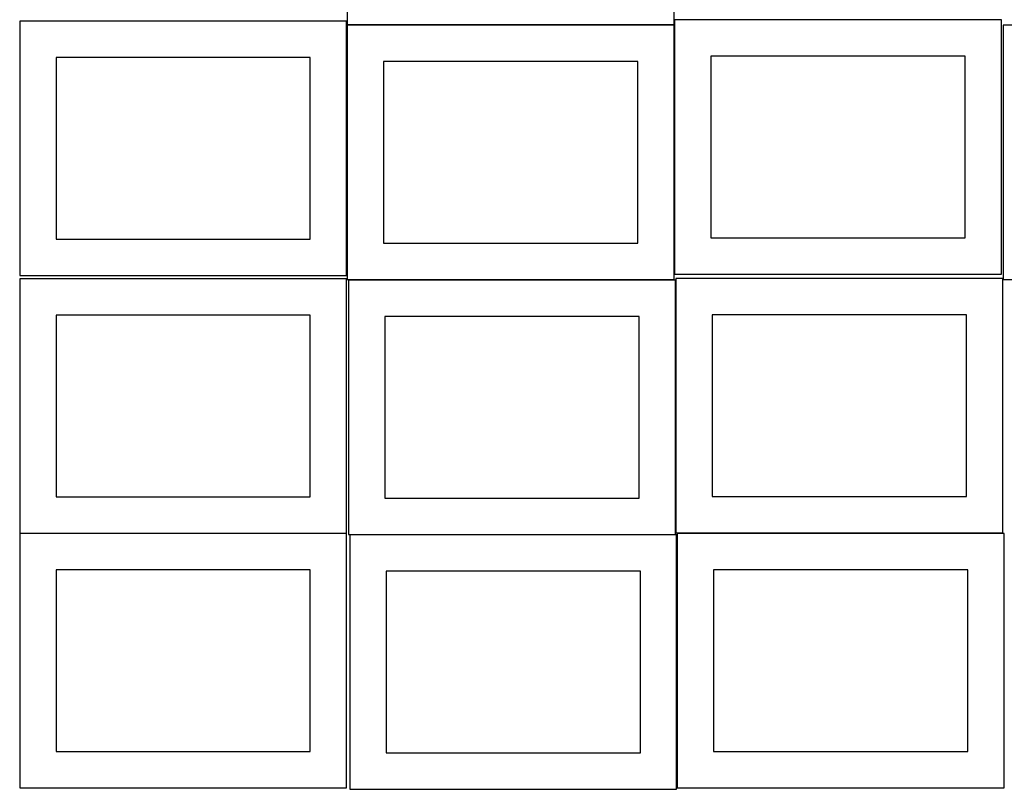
# Model space of a CAD drawing. Header units: millimetres. Extents: x 7 to 1243, y 7 to 2493.
# Tile 12 of 22: x 7 to 820, y 1274 to 1910. Entities that reach past the tile are written whole.
import ezdxf

# ---------------------------------------------------------------- set-up
doc = ezdxf.new("R2010")
doc.units = ezdxf.units.MM
doc.layers.add('CUT', color=7, linetype='CONTINUOUS', true_color=0x000000)

msp = doc.modelspace()

# ---------------------------------------------------------------- linework, layer by layer
at = {"layer": 'CUT'}
for p, q in [((276.864256, 2115.823549), (276.864256, 1905.823549)), ((546.864256, 1905.823549), (546.864256, 2115.823549)), ((276.520933, 1908.688661), (6.520933, 1908.688661)), ((6.520933, 1908.688661), (6.520933, 1698.688661)), ((276.520933, 1698.688661), (276.520933, 1908.688661)), ((276.864256, 1905.823549), (546.864256, 1905.823549)), ((546.914238, 1905.234689), (276.914238, 1905.234689)), ((276.914238, 1905.234689), (276.914238, 1695.234689)), ((546.914238, 1695.234689), (546.914238, 1905.234689)), ((817.378837, 1909.745431), (547.378837, 1909.745431)), ((547.378837, 1909.745431), (547.378837, 1699.745431)), ((817.378837, 1699.745431), (817.378837, 1909.745431)), ((1088.604521, 1905.191225), (818.604521, 1905.191225)), ((818.604521, 1905.191225), (818.604521, 1695.191225)), ((246.520933, 1878.688661), (36.520933, 1878.688661)), ((36.520933, 1878.688661), (36.520933, 1728.688661)), ((246.520933, 1728.688661), (246.520933, 1878.688661)), ((787.378837, 1879.745431), (577.378837, 1879.745431)), ((577.378837, 1879.745431), (577.378837, 1729.745431)), ((787.378837, 1729.745431), (787.378837, 1879.745431)), ((516.914238, 1875.234689), (306.914238, 1875.234689)), ((306.914238, 1875.234689), (306.914238, 1725.234689)), ((516.914238, 1725.234689), (516.914238, 1875.234689)), ((36.520933, 1728.688661), (246.520933, 1728.688661)), ((306.914238, 1725.234689), (516.914238, 1725.234689)), ((577.378837, 1729.745431), (787.378837, 1729.745431)), ((547.378837, 1699.745431), (817.378837, 1699.745431)), ((6.520933, 1698.688661), (276.520933, 1698.688661)), ((276.520933, 1695.857362), (6.520933, 1695.857362)), ((6.520933, 1695.857362), (6.520933, 1485.857362)), ((276.520933, 1485.857362), (276.520933, 1695.857362)), ((276.914238, 1695.234689), (546.914238, 1695.234689)), ((547.967399, 1694.870676), (277.967399, 1694.870676)), ((277.967399, 1694.870676), (277.967399, 1484.870676)), ((547.967399, 1484.870676), (547.967399, 1694.870676)), ((818.307487, 1696.124094), (548.307487, 1696.124094)), ((548.307487, 1696.124094), (548.307487, 1486.124094)), ((818.307487, 1486.124094), (818.307487, 1696.124094)), ((818.604521, 1695.191225), (1088.604521, 1695.191225)), ((246.520933, 1665.857362), (36.520933, 1665.857362)), ((36.520933, 1665.857362), (36.520933, 1515.857362)), ((246.520933, 1515.857362), (246.520933, 1665.857362)), ((517.967399, 1664.870676), (307.967399, 1664.870676)), ((307.967399, 1664.870676), (307.967399, 1514.870676)), ((517.967399, 1514.870676), (517.967399, 1664.870676)), ((788.307487, 1666.124094), (578.307487, 1666.124094)), ((578.307487, 1666.124094), (578.307487, 1516.124094)), ((788.307487, 1516.124094), (788.307487, 1666.124094)), ((36.520933, 1515.857362), (246.520933, 1515.857362)), ((307.967399, 1514.870676), (517.967399, 1514.870676)), ((578.307487, 1516.124094), (788.307487, 1516.124094)), ((6.520933, 1485.857362), (276.520933, 1485.857362)), ((276.520933, 1485.646669), (6.520933, 1485.646669)), ((6.520933, 1485.646669), (6.520933, 1275.646669)), ((276.520933, 1275.646669), (276.520933, 1485.646669)), ((277.967399, 1484.870676), (547.967399, 1484.870676)), ((549.046501, 1484.42988), (279.046501, 1484.42988)), ((279.046501, 1484.42988), (279.046501, 1274.42988)), ((548.307487, 1486.124094), (818.307487, 1486.124094)), ((549.046501, 1274.42988), (549.046501, 1484.42988)), ((819.562864, 1485.646669), (549.562864, 1485.646669)), ((549.562864, 1485.646669), (549.562864, 1275.646669)), ((819.562864, 1275.646669), (819.562864, 1485.646669)), ((246.520933, 1455.646669), (36.520933, 1455.646669)), ((36.520933, 1455.646669), (36.520933, 1305.646669)), ((246.520933, 1305.646669), (246.520933, 1455.646669)), ((789.562864, 1455.646669), (579.562864, 1455.646669)), ((579.562864, 1455.646669), (579.562864, 1305.646669)), ((789.562864, 1305.646669), (789.562864, 1455.646669)), ((519.046501, 1454.42988), (309.046501, 1454.42988)), ((309.046501, 1454.42988), (309.046501, 1304.42988)), ((519.046501, 1304.42988), (519.046501, 1454.42988)), ((36.520933, 1305.646669), (246.520933, 1305.646669)), ((309.046501, 1304.42988), (519.046501, 1304.42988)), ((579.562864, 1305.646669), (789.562864, 1305.646669)), ((6.520933, 1275.646669), (276.520933, 1275.646669)), ((279.046501, 1274.42988), (549.046501, 1274.42988)), ((549.562864, 1275.646669), (819.562864, 1275.646669))]:
    msp.add_line(p, q, dxfattribs=at)

doc.saveas('drawing.dxf')
